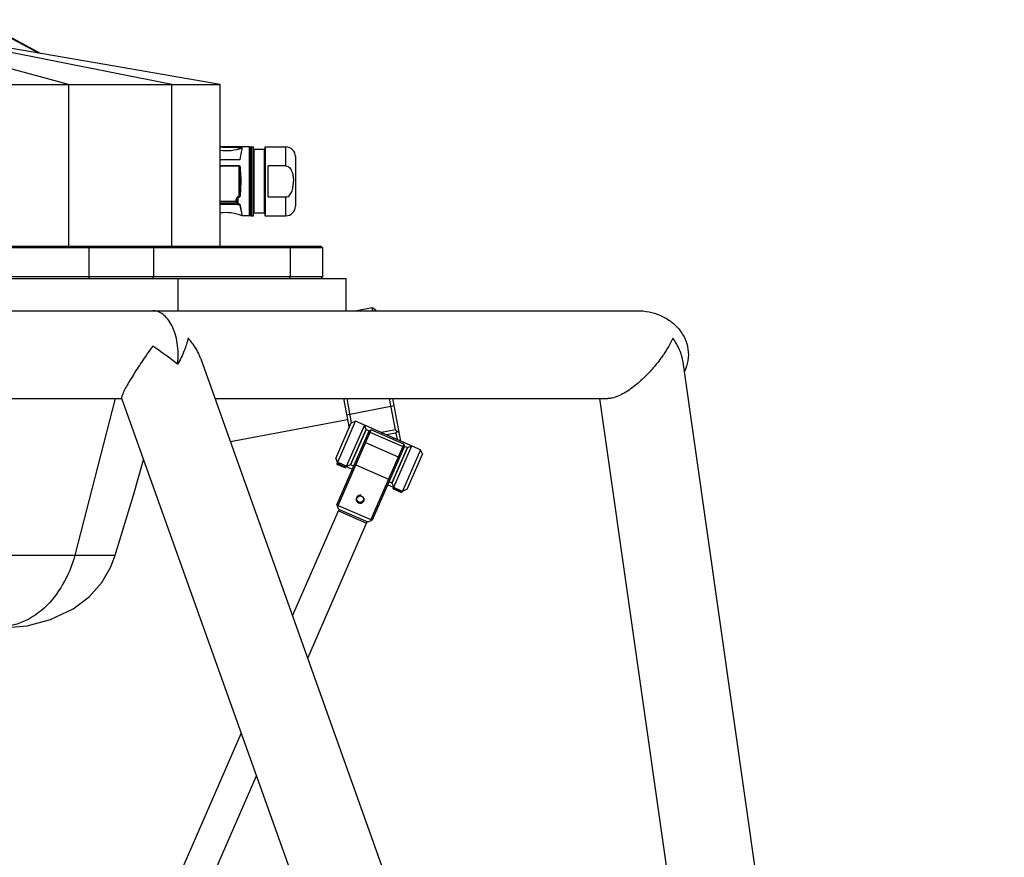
# Model space of a CAD drawing. Header units: millimetres. Extents: x -491 to 2059, y -393 to 795.
# Tile 221 of 256: x 214 to 245, y -77 to -51. Entities that reach past the tile are written whole.
import ezdxf

# ---------------------------------------------------------------- set-up
doc = ezdxf.new("R2010")
doc.units = ezdxf.units.MM
doc.header["$LTSCALE"] = 462.55
doc.layers.get('0').update_dxf_attribs({"linetype": 'CONTINUOUS'})
for name, color, linetype in [('1613603_PBL536', 7, 'CONTINUOUS'), ('2ND_ARM_V2_PITCH_ABL478', 7, 'CONTINUOUS'), ('_0219_COVER_TOP_PBL458', 7, 'CONTINUOUS'), ('_0302_DELTA_BOTTOM_COVER-3T_PBL521', 7, 'CONTINUOUS'), ('A2200202_ABL537', 7, 'CONTINUOUS'), ('A2300201_ABL476', 7, 'CONTINUOUS'), ('DR1SM11A1001_ABL456', 7, 'CONTINUOUS'), ('DR1SM11P1002_PBL534', 7, 'CONTINUOUS'), ('DR1SM11P1003_PBL457', 7, 'CONTINUOUS'), ('E2030201_ABL495', 7, 'CONTINUOUS'), ('M2000103__PBL455', 7, 'CONTINUOUS'), ('M2200201_PBL538', 7, 'CONTINUOUS'), ('M2200301_PBL542', 7, 'CONTINUOUS'), ('M2300101_PBL479', 7, 'CONTINUOUS'), ('M2300201_PBL477', 7, 'CONTINUOUS'), ('M2300301_PBL529', 7, 'CONTINUOUS'), ('SSHH-ST-M3-5_203_PBL480', 7, 'CONTINUOUS'), ('SSHH-ST-M3-5_203_PBL481', 7, 'CONTINUOUS'), ('WFM_0608_06_2_PBL539', 7, 'CONTINUOUS'), ('WFM_0608_06_2_PBL540', 7, 'CONTINUOUS'), ('오른쪽_17_VBL454', 7, 'CONTINUOUS')]:
    doc.layers.add(name, color=color, linetype=linetype)

# ---------------------------------------------------------------- blocks, each defined once
blk = doc.blocks.new('M2000103__PBL455', base_point=(6906.6, 3336.81))
at = {"layer": 'M2000103__PBL455', "color": 7}
for p, q in [((7030.62, 3341.81), (7142.49, 3341.81)), ((7030.62, 3341.31), (7142.99, 3341.31)), ((7142.49, 3341.81), (7142.99, 3341.31)), ((7142.99, 3341.31), (7142.99, 3332.31)), ((7142.99, 3332.31), (7030.62, 3332.31)), ((7142.49, 3331.81), (7142.99, 3332.31))]:
    blk.add_line(p, q, dxfattribs=at)
at = {"layer": 'M2000103__PBL455', "color": 2}
for p, q in [((7070.95, 3341.81), (7070.7, 3341.31)), ((7070.7, 3341.31), (7070.7, 3332.31)), ((7090.45, 3341.81), (7090.7, 3341.31)), ((7090.7, 3341.31), (7090.7, 3332.31)), ((7132.74, 3341.81), (7132.99, 3341.31)), ((7132.99, 3341.31), (7132.99, 3332.31)), ((7070.95, 3331.81), (7070.7, 3332.31)), ((7090.45, 3331.81), (7090.7, 3332.31)), ((7132.74, 3331.81), (7132.99, 3332.31))]:
    blk.add_line(p, q, dxfattribs=at)
blk = doc.blocks.new('DR1SM11P1003_PBL457', base_point=(6940.45, 2958.21))
at = {"layer": 'DR1SM11P1003_PBL457', "color": 7}
for p, q in [((7150.26, 3321.81), (7240.45, 3321.81)), ((7342.2, 2643.75), (7105.38, 3306.83)), ((7353.91, 2610.13), (7254.52, 3305.89)), ((6800.03, 3294.61), (7080.86, 3294.61)), ((7080.82, 3294.73), (7321.15, 2621.81)), ((7109.75, 3294.61), (7231.22, 3294.61)), ((7228.65, 3294.61), (7307.92, 2739.72))]:
    blk.add_line(p, q, dxfattribs=at)
at = {"layer": 'DR1SM11P1003_PBL457', "color": 2}
blk.add_arc((7082.99, 3296.89), 24.66, 41.4514, 41.9062, dxfattribs=at)
at = {"layer": 'DR1SM11P1003_PBL457', "color": 7}
for centre, radius, start, end in [((7233.48, 3207.42), 176.53, 144.1184, 145.1812), ((6955.51, 3116.59), 236.55, 52.9241, 55.2193)]:
    blk.add_arc(centre, radius, start, end, dxfattribs=at)
for points, knots in [([(7098.12, 3305.32), (7098.26, 3306.39), (7098.37, 3308.53), (7098.11, 3311.68), (7097.46, 3314.6), (7096.46, 3317.13), (7095.2, 3319.17), (7093.75, 3320.67), (7092.38, 3321.46), (7091.27, 3321.76), (7090.72, 3321.81), (7090.45, 3321.81)], [0, 0, 0, 0, 0.160882, 0.320862, 0.471613, 0.607466, 0.726168, 0.828489, 0.917767, 0.959363, 1, 1, 1, 1]), ([(7240.45, 3321.81), (7241.63, 3321.81), (7244.01, 3321.58), (7247.43, 3320.53), (7250.56, 3318.79), (7253.21, 3316.38), (7255.17, 3313.37), (7256.21, 3309.92), (7256.18, 3306.32), (7255.45, 3304.03), (7254.94, 3302.97)], [0, 0, 0, 0, 0.125137, 0.250258, 0.375345, 0.500379, 0.625341, 0.750236, 0.875102, 1, 1, 1, 1]), ([(7101.35, 3313.36), (7101.11, 3312.04), (7100.25, 3309.25), (7098.93, 3306.65), (7098.12, 3305.32)], [0, 0, 0, 0, 0.464692, 1, 1, 1, 1]), ([(7104.82, 3308.21), (7104.61, 3308.65), (7103.69, 3310.44), (7102.49, 3312.08), (7101.48, 3313.22)], [0, 0, 0, 0, 0.242739, 1, 1, 1, 1]), ([(7251.35, 3313.36), (7250.98, 3312.51), (7250.08, 3310.75), (7249.04, 3309.07), (7248.45, 3308.21)], [0, 0, 0, 0, 0.471305, 1, 1, 1, 1]), ([(7254.52, 3305.89), (7254.33, 3307.2), (7253.54, 3309.85), (7252.17, 3312.23), (7251.35, 3313.36)], [0, 0, 0, 0, 0.488337, 1, 1, 1, 1]), ([(7088.55, 3308.21), (7088.05, 3307.48), (7087.05, 3306.02), (7085.61, 3303.85), (7084.28, 3301.75), (7083.09, 3299.79), (7082.23, 3298.26), (7081.66, 3297.17), (7081.32, 3296.47), (7081.06, 3295.87), (7080.89, 3295.39), (7080.81, 3295.05), (7080.8, 3294.84), (7080.81, 3294.76), (7080.82, 3294.73)], [0, 0, 0, 0, 0.170953, 0.338639, 0.499227, 0.647985, 0.779036, 0.835789, 0.88548, 0.927246, 0.960373, 0.984469, 0.993217, 1, 1, 1, 1]), ([(7105.38, 3306.83), (7105.34, 3306.95), (7105.17, 3307.41), (7104.97, 3307.87), (7104.82, 3308.21)], [0, 0, 0, 0, 0.248033, 1, 1, 1, 1]), ([(7248.45, 3308.21), (7248.2, 3307.84), (7247.1, 3306.28), (7245.89, 3304.78), (7244.92, 3303.69)], [0, 0, 0, 0, 0.234339, 1, 1, 1, 1]), ([(7244.92, 3303.69), (7243.97, 3302.61), (7242.43, 3301.02), (7240.18, 3299.04), (7238.31, 3297.6), (7236.37, 3296.34), (7234.48, 3295.37), (7232.77, 3294.77), (7231.7, 3294.61), (7231.22, 3294.61)], [0, 0, 0, 0, 0.256526, 0.394544, 0.536813, 0.677791, 0.807454, 0.915771, 1, 1, 1, 1])]:
    blk.add_open_spline(points, degree=3, knots=knots, dxfattribs=at)
blk = doc.blocks.new('DR1SM11P1002_PBL534', base_point=(7065.31, 3326.81))
at = {"layer": 'DR1SM11P1002_PBL534', "color": 7}
for p, q in [((6980.36, 3321.81), (6980.36, 3331.81)), ((6980.36, 3331.81), (7150.26, 3331.81)), ((6994.38, 3321.81), (6994.38, 3331.81)), ((7098.3, 3321.81), (7098.3, 3331.81)), ((7150.26, 3321.81), (7150.26, 3331.81)), ((6986.53, 3321.81), (7150.26, 3321.81))]:
    blk.add_line(p, q, dxfattribs=at)
blk = doc.blocks.new('DR1SM11A1001_ABL456', base_point=(6940.45, 2963.21))
at = {"layer": 'DR1SM11P1002_PBL534'}
blk.add_blockref('DR1SM11P1002_PBL534', (7065.31, 3326.81), dxfattribs=at)
at = {"layer": 'DR1SM11P1003_PBL457'}
blk.add_blockref('DR1SM11P1003_PBL457', (6940.45, 2958.21), dxfattribs=at)
blk = doc.blocks.new('_0219_COVER_TOP_PBL458', base_point=(6909.94, 3376.81))
at = {"layer": '_0219_COVER_TOP_PBL458', "color": 2}
for p, q in [((7064.34, 3391.81), (6989.67, 3411.81)), ((7096.32, 3391.81), (6994.95, 3411.81)), ((7055.15, 3401.48), (7035.6, 3411.81)), ((7064.34, 3391.81), (7064.34, 3341.81)), ((7096.32, 3341.81), (7096.32, 3391.81))]:
    blk.add_line(p, q, dxfattribs=at)
at = {"layer": '_0219_COVER_TOP_PBL458', "color": 7}
for p, q in [((7055.72, 3401.38), (7036.41, 3411.81)), ((6708.55, 3391.81), (7111.32, 3391.81)), ((7111.32, 3341.81), (7111.32, 3391.81))]:
    blk.add_line(p, q, dxfattribs=at)
blk.add_lwpolyline([(7111.32, 3391.81), (7075.62, 3397.96), (7036.55, 3404.68), (6994.95, 3411.81)], dxfattribs=at)
blk = doc.blocks.new('M2300201_PBL477', base_point=(7157.85, 3270.72))
at = {"layer": 'M2300201_PBL477', "color": 7}
for p, q in [((7147.35, 3261.79), (7157.35, 3284.71)), ((7147.81, 3261.59), (7158.01, 3284.97)), ((7157.35, 3284.71), (7158.01, 3284.97)), ((7168.09, 3280.57), (7158.01, 3284.97)), ((7156.29, 3281.04), (7155.69, 3280.9)), ((7156.29, 3281.04), (7166.37, 3276.64)), ((7168.09, 3280.57), (7157.89, 3257.19)), ((7168.35, 3279.91), (7158.35, 3256.99)), ((7168.35, 3279.91), (7168.09, 3280.57)), ((7166.37, 3276.64), (7166.69, 3276.1)), ((7153.29, 3274.16), (7152.78, 3274.24)), ((7153.29, 3274.16), (7163.37, 3269.76)), ((7163.37, 3269.76), (7163.78, 3269.44)), ((7147.35, 3261.79), (7147.87, 3260.48)), ((7147.48, 3261.47), (7147.81, 3261.59)), ((7147.81, 3261.59), (7157.89, 3257.19)), ((7147.87, 3260.48), (7157.03, 3256.48)), ((7157.03, 3256.48), (7158.35, 3256.99)), ((7157.89, 3257.19), (7158.02, 3256.87))]:
    blk.add_line(p, q, dxfattribs=at)
at = {"layer": 'M2300201_PBL477', "color": 2}
for p, q in [((7157.03, 3283.97), (7157.66, 3284.17)), ((7167.74, 3279.77), (7157.66, 3284.17)), ((7168.03, 3279.17), (7167.74, 3279.77))]:
    blk.add_line(p, q, dxfattribs=at)
at = {"layer": 'M2300201_PBL477', "color": 7}
blk.add_circle((7154.65, 3263.52), 1.02, dxfattribs=at)
at = {"layer": 'M2300201_PBL477', "color": 134}
blk.add_arc((7154.65, 3263.52), 1.25, 75, 15, dxfattribs=at)
blk = doc.blocks.new('M2300301_PBL529', base_point=(7080.45, 3093.51))
at = {"layer": 'M2300301_PBL529', "color": 7}
for p, q in [((7133.72, 3227.48), (7147.88, 3259.93)), ((7147.88, 3259.93), (7156.62, 3256.11)), ((7147.9, 3259.92), (7148.1, 3260.38)), ((7156.6, 3256.12), (7156.8, 3256.58)), ((7138.4, 3214.38), (7156.62, 3256.11)), ((7004.28, 2930.9), (7117.84, 3191.09)), ((7013.02, 2927.08), (7122.52, 3177.98)), ((7004.3, 2930.89), (7004.1, 2930.43)), ((7004.28, 2930.9), (7013.02, 2927.08)), ((7013, 2927.09), (7012.8, 2926.63))]:
    blk.add_line(p, q, dxfattribs=at)
blk = doc.blocks.new('WFM_0608_06_2_PBL539', base_point=(7154.49, 3279.41))
at = {"layer": 'WFM_0608_06_2_PBL539', "color": 7}
for p, q in [((7151.63, 3274.11), (7156.43, 3285.11)), ((7156.43, 3285.11), (7157.35, 3284.71)), ((7157.35, 3284.71), (7157, 3283.91)), ((7152.55, 3273.71), (7151.63, 3274.11))]:
    blk.add_line(p, q, dxfattribs=at)
blk = doc.blocks.new('WFM_0608_06_2_PBL540', base_point=(7166.41, 3274.21))
at = {"layer": 'WFM_0608_06_2_PBL540', "color": 7}
for p, q in [((7169.26, 3279.51), (7164.46, 3268.51)), ((7168, 3279.1), (7168.35, 3279.91)), ((7168.35, 3279.91), (7169.26, 3279.51)), ((7164.46, 3268.51), (7163.55, 3268.91))]:
    blk.add_line(p, q, dxfattribs=at)
blk = doc.blocks.new('A2300201_ABL476', base_point=(7080.45, 3093.51))
at = {"layer": 'M2300201_PBL477'}
blk.add_blockref('M2300201_PBL477', (7157.85, 3270.72), dxfattribs=at)
at = {"layer": 'M2300301_PBL529'}
blk.add_blockref('M2300301_PBL529', (7080.45, 3093.51), dxfattribs=at)
at = {"layer": 'WFM_0608_06_2_PBL539'}
blk.add_blockref('WFM_0608_06_2_PBL539', (7154.49, 3279.41), dxfattribs=at)
at = {"layer": 'WFM_0608_06_2_PBL540'}
blk.add_blockref('WFM_0608_06_2_PBL540', (7166.41, 3274.21), dxfattribs=at)
blk = doc.blocks.new('M2300101_PBL479', base_point=(7160.45, 3276.81))
at = {"layer": 'M2300101_PBL479', "color": 7}
for p, q in [((7147.05, 3276.11), (7151.85, 3287.11)), ((7147.57, 3274.79), (7153.17, 3287.62)), ((7151.85, 3287.11), (7153.17, 3287.62)), ((7173.33, 3278.82), (7153.17, 3287.62)), ((7155.92, 3286.42), (7150.32, 3273.59)), ((7156.43, 3285.11), (7151.63, 3274.11)), ((7156.43, 3285.11), (7155.92, 3286.42)), ((7164.46, 3268.51), (7169.26, 3279.51)), ((7164.98, 3267.19), (7170.58, 3280.02)), ((7173.33, 3278.82), (7167.73, 3265.99)), ((7169.26, 3279.51), (7170.58, 3280.02)), ((7173.85, 3277.51), (7173.33, 3278.82)), ((7147.05, 3276.11), (7147.57, 3274.79)), ((7173.85, 3277.51), (7169.05, 3266.51)), ((7151.63, 3274.11), (7150.32, 3273.59)), ((7150.32, 3273.59), (7152.15, 3272.79)), ((7163.15, 3267.99), (7167.73, 3265.99)), ((7164.46, 3268.51), (7164.98, 3267.19)), ((7169.05, 3266.51), (7167.73, 3265.99))]:
    blk.add_line(p, q, dxfattribs=at)
at = {"layer": 'M2300101_PBL479', "color": 2}
for p, q in [((7161.22, 3283.57), (7161.42, 3284.02)), ((7164.88, 3281.97), (7165.08, 3282.42))]:
    blk.add_line(p, q, dxfattribs=at)
at = {"layer": 'M2300101_PBL479', "color": 134}
blk.add_open_spline([(7150.32, 3273.59), (7150.32, 3273.59), (7150.3, 3273.61), (7150.19, 3273.69), (7150.01, 3273.8), (7149.78, 3273.95), (7149.51, 3274.1), (7149.18, 3274.27), (7148.85, 3274.41), (7148.5, 3274.54), (7148.2, 3274.64), (7147.93, 3274.71), (7147.73, 3274.76), (7147.59, 3274.79), (7147.57, 3274.79), (7147.57, 3274.79)], degree=3, dxfattribs=at)
blk = doc.blocks.new('SSHH-ST-M3-5_203_PBL480', base_point=(7148.88, 3274))
at = {"layer": 'SSHH-ST-M3-5_203_PBL480', "color": 7}
for p, q in [((7147.57, 3274.79), (7147.45, 3274.52)), ((7147.55, 3274.25), (7147.45, 3274.52)), ((7150.2, 3273.32), (7147.45, 3274.52)), ((7149.93, 3273.21), (7147.55, 3274.25)), ((7149.93, 3273.21), (7150.2, 3273.32)), ((7150.32, 3273.59), (7150.2, 3273.32))]:
    blk.add_line(p, q, dxfattribs=at)
blk = doc.blocks.new('SSHH-ST-M3-5_203_PBL481', base_point=(7166.3, 3266.4))
at = {"layer": 'SSHH-ST-M3-5_203_PBL481', "color": 7}
for p, q in [((7164.98, 3267.19), (7164.86, 3266.92)), ((7164.96, 3266.65), (7164.86, 3266.92)), ((7167.61, 3265.72), (7164.86, 3266.92)), ((7167.35, 3265.61), (7164.96, 3266.65)), ((7167.35, 3265.61), (7167.61, 3265.72)), ((7167.73, 3265.99), (7167.61, 3265.72))]:
    blk.add_line(p, q, dxfattribs=at)
blk = doc.blocks.new('2ND_ARM_V2_PITCH_ABL478', base_point=(7160.45, 3276.62))
at = {"layer": 'M2300101_PBL479'}
blk.add_blockref('M2300101_PBL479', (7160.45, 3276.81), dxfattribs=at)
at = {"layer": 'SSHH-ST-M3-5_203_PBL480'}
blk.add_blockref('SSHH-ST-M3-5_203_PBL480', (7148.88, 3274), dxfattribs=at)
at = {"layer": 'SSHH-ST-M3-5_203_PBL481'}
blk.add_blockref('SSHH-ST-M3-5_203_PBL481', (7166.3, 3266.4), dxfattribs=at)
blk = doc.blocks.new('1613603_PBL536', base_point=(7122.96, 3361.8))
at = {"layer": '1613603_PBL536', "color": 7}
for p, q in [((7120.4, 3372.45), (7111.32, 3372.45)), ((7120.9, 3372.45), (7121.5, 3372.45)), ((7121.6, 3351.25), (7121.6, 3372.35)), ((7125.15, 3372.35), (7125.15, 3351.25)), ((7125.25, 3372.45), (7131.6, 3372.45)), ((7120.6, 3351.35), (7120.6, 3372.25)), ((7125.05, 3371.65), (7121.7, 3371.65)), ((7134.6, 3369.45), (7134.6, 3354.15)), ((7117.37, 3368.52), (7111.32, 3368.52)), ((7126.1, 3356.98), (7126.1, 3366.61)), ((7131.6, 3366.61), (7126.1, 3366.61)), ((7117.57, 3361.8), (7117.76, 3361.8)), ((7133.96, 3361.8), (7133.96, 3361.84)), ((7126.1, 3356.98), (7131.6, 3356.98)), ((7120.4, 3351.15), (7118.14, 3351.15)), ((7120.9, 3351.15), (7121.5, 3351.15)), ((7125.05, 3351.95), (7121.7, 3351.95)), ((7125.25, 3351.15), (7131.6, 3351.15))]:
    blk.add_line(p, q, dxfattribs=at)
at = {"layer": '1613603_PBL536', "color": 2}
for p, q in [((7120.4, 3351.15), (7120.4, 3372.45)), ((7120.9, 3372.45), (7120.9, 3351.15)), ((7121.5, 3351.15), (7121.5, 3372.45)), ((7125.25, 3372.45), (7125.25, 3351.15)), ((7131.6, 3366.61), (7131.6, 3372.45)), ((7121.7, 3371.65), (7121.7, 3351.95)), ((7125.05, 3351.95), (7125.05, 3371.65)), ((7117.19, 3366.65), (7111.32, 3366.65)), ((7117.19, 3366.56), (7111.32, 3366.56)), ((7117.19, 3356.94), (7117.19, 3366.65)), ((7117.38, 3365.89), (7117.38, 3357.7)), ((7111.32, 3355.72), (7116.22, 3355.72)), ((7111.32, 3355.22), (7116.23, 3355.22)), ((7116.22, 3355.72), (7116.41, 3355.68)), ((7116.36, 3356.48), (7116.55, 3356.44)), ((7116.55, 3355.26), (7116.55, 3356.44)), ((7116.73, 3354.81), (7116.74, 3354.84)), ((7116.74, 3357.03), (7116.74, 3354.84)), ((7116.74, 3357.03), (7117.19, 3357.03)), ((7116.74, 3356.94), (7117.19, 3356.94)), ((7117.46, 3354.59), (7117.47, 3354.6)), ((7131.6, 3351.15), (7131.6, 3356.98)), ((7118.14, 3351.15), (7118.12, 3351.25)), ((7118.14, 3351.15), (7118.12, 3351.25))]:
    blk.add_line(p, q, dxfattribs=at)
at = {"layer": '1613603_PBL536', "color": 7}
for centre, radius, start, end in [((7100.32, 2785.17), 587.27, 88.2693, 88.92604), ((7120.4, 3372.25), 0.2, 0, 90), ((7120.9, 3372.15), 0.3, 90, 180), ((7121.5, 3372.35), 0.1, 0, 90), ((7125.25, 3372.35), 0.1, 90, 180), ((7131.6, 3369.45), 3, 0, 90), ((7113.34, 3384.87), 13.54, 261.4071, 290.3651), ((7121.7, 3371.75), 0.1, 180, 270), ((7125.05, 3371.75), 0.1, 270, 360), ((7073.47, 3364.2), 43.78, 348.7744, 349.7945), ((7131.6, 3354.15), 3, 270, 360), ((7113.1, 3339.15), 13, 67.5544, 97.8557), ((7120.4, 3351.35), 0.2, 270, 360), ((7120.9, 3351.45), 0.3, 180, 270), ((7121.5, 3351.25), 0.1, 270, 360), ((7121.7, 3351.85), 0.1, 90, 180), ((7125.05, 3351.85), 0.1, 0, 90), ((7125.25, 3351.25), 0.1, 180, 270)]:
    blk.add_arc(centre, radius, start, end, dxfattribs=at)
at = {"layer": '1613603_PBL536', "color": 2}
for centre, radius, start, end in [((7113.1, 3607.44), 252.27, 269.5965, 270.7245), ((7073.31, 3364.27), 43.75, 348.7285, 349.7447), ((7110.63, 3346.94), 10.01, 55.5262, 55.9185), ((7110.88, 3347.36), 9.75, 54.968, 55.373), ((6991.81, 3328.56), 128.33, 10.1844, 11.7068)]:
    blk.add_arc(centre, radius, start, end, dxfattribs=at)
at = {"layer": '1613603_PBL536', "color": 7}
for points, knots in [([(7118.05, 3372.18), (7118.02, 3372), (7117.81, 3370.77), (7117.58, 3369.55), (7117.37, 3368.52)], [0, 0, 0, 0, 0.146665, 1, 1, 1, 1]), ([(7131.6, 3366.61), (7131.84, 3366.61), (7132.32, 3366.47), (7132.88, 3365.99), (7133.28, 3365.38), (7133.65, 3364.48), (7133.9, 3363.29), (7133.96, 3362.33), (7133.96, 3361.84)], [0, 0, 0, 0, 0.124109, 0.248853, 0.373958, 0.499198, 0.749498, 1, 1, 1, 1]), ([(7131.6, 3356.98), (7131.84, 3356.98), (7132.33, 3357.12), (7132.89, 3357.61), (7133.29, 3358.23), (7133.66, 3359.13), (7133.9, 3360.34), (7133.96, 3361.31), (7133.96, 3361.8)], [0, 0, 0, 0, 0.124089, 0.248829, 0.373933, 0.499176, 0.749487, 1, 1, 1, 1])]:
    blk.add_open_spline(points, degree=3, knots=knots, dxfattribs=at)
at = {"layer": '1613603_PBL536', "color": 2}
for points, knots in [([(7117.58, 3365.97), (7117.57, 3366.04), (7117.54, 3366.29), (7117.39, 3366.65), (7117.19, 3366.65)], [0, 0, 0, 0, 0.258935, 1, 1, 1, 1]), ([(7117.19, 3366.56), (7117.25, 3366.56), (7117.31, 3366.42), (7117.36, 3366.2), (7117.38, 3366.01), (7117.38, 3365.89)], [0, 0, 0, 0, 0.243531, 0.495274, 1, 1, 1, 1]), ([(7117.38, 3365.89), (7117.39, 3365.9), (7117.44, 3365.96), (7117.52, 3365.97), (7117.58, 3365.97)], [0, 0, 0, 0, 0.169934, 1, 1, 1, 1]), ([(7117.38, 3365.89), (7117.41, 3365.57), (7117.53, 3364.2), (7117.57, 3362.83), (7117.57, 3361.8)], [0, 0, 0, 0, 0.241061, 1, 1, 1, 1]), ([(7117.76, 3361.8), (7117.76, 3362.15), (7117.75, 3363.55), (7117.67, 3364.94), (7117.58, 3365.97)], [0, 0, 0, 0, 0.256449, 1, 1, 1, 1]), ([(7117.57, 3361.8), (7117.57, 3361.45), (7117.55, 3360.08), (7117.48, 3358.71), (7117.38, 3357.7)], [0, 0, 0, 0, 0.256447, 1, 1, 1, 1]), ([(7117.58, 3357.62), (7117.61, 3357.96), (7117.72, 3359.34), (7117.76, 3360.74), (7117.76, 3361.8)], [0, 0, 0, 0, 0.241067, 1, 1, 1, 1]), ([(7117.38, 3357.7), (7117.38, 3357.58), (7117.36, 3357.39), (7117.31, 3357.18), (7117.25, 3357.03), (7117.19, 3357.03)], [0, 0, 0, 0, 0.504087, 0.755522, 1, 1, 1, 1]), ([(7117.19, 3356.94), (7117.26, 3356.94), (7117.43, 3357.05), (7117.53, 3357.31), (7117.57, 3357.52), (7117.58, 3357.62)], [0, 0, 0, 0, 0.25663, 0.627984, 1, 1, 1, 1]), ([(7117.38, 3357.7), (7117.39, 3357.69), (7117.44, 3357.64), (7117.52, 3357.63), (7117.58, 3357.62)], [0, 0, 0, 0, 0.169914, 1, 1, 1, 1]), ([(7116.23, 3355.22), (7116.22, 3355.24), (7116.21, 3355.3), (7116.19, 3355.46), (7116.21, 3355.61), (7116.22, 3355.72)], [0, 0, 0, 0, 0.126491, 0.35195, 1, 1, 1, 1]), ([(7116.74, 3357.03), (7116.68, 3357.03), (7116.54, 3356.95), (7116.43, 3356.74), (7116.38, 3356.57), (7116.36, 3356.48)], [0, 0, 0, 0, 0.247414, 0.622798, 1, 1, 1, 1]), ([(7116.36, 3355.11), (7116.4, 3355.06), (7116.47, 3354.98), (7116.59, 3354.88), (7116.68, 3354.82), (7116.73, 3354.81)], [0, 0, 0, 0, 0.398428, 0.665348, 1, 1, 1, 1]), ([(7116.42, 3355.38), (7116.39, 3355.4), (7116.38, 3355.52), (7116.39, 3355.62), (7116.41, 3355.68)], [0, 0, 0, 0, 0.355792, 1, 1, 1, 1]), ([(7116.55, 3356.44), (7116.56, 3356.54), (7116.58, 3356.68), (7116.63, 3356.84), (7116.69, 3356.94), (7116.74, 3356.94)], [0, 0, 0, 0, 0.500164, 0.750967, 1, 1, 1, 1]), ([(7116.74, 3354.84), (7116.7, 3354.85), (7116.66, 3354.95), (7116.6, 3355.08), (7116.57, 3355.19), (7116.55, 3355.26)], [0, 0, 0, 0, 0.28215, 0.537843, 1, 1, 1, 1]), ([(7116.73, 3354.81), (7116.86, 3354.8), (7117.07, 3354.77), (7117.3, 3354.7), (7117.45, 3354.65), (7117.46, 3354.59)], [0, 0, 0, 0, 0.518278, 0.773151, 1, 1, 1, 1]), ([(7117.47, 3354.6), (7117.46, 3354.65), (7117.32, 3354.72), (7117.08, 3354.79), (7116.87, 3354.82), (7116.74, 3354.84)], [0, 0, 0, 0, 0.223321, 0.478382, 1, 1, 1, 1]), ([(7117.46, 3354.59), (7117.51, 3354.34), (7117.6, 3353.86), (7117.72, 3353.18), (7117.82, 3352.59), (7117.91, 3352.1), (7117.96, 3351.75), (7118, 3351.53), (7118.02, 3351.4), (7118.04, 3351.3), (7118.05, 3351.23), (7118.06, 3351.19), (7118.06, 3351.16), (7118.06, 3351.16)], [0, 0, 0, 0, 0.223554, 0.42256, 0.594797, 0.738451, 0.851883, 0.896862, 0.933839, 0.962716, 0.983402, 0.995841, 1, 1, 1, 1])]:
    blk.add_open_spline(points, degree=3, knots=knots, dxfattribs=at)
for points in [[(7111.32, 3354.76), (7113.37, 3354.84), (7115.42, 3354.79), (7117.46, 3354.59)], [(7116.23, 3355.22), (7116.31, 3355.23), (7116.4, 3355.3), (7116.42, 3355.38)], [(7116.29, 3355.19), (7116.37, 3355.19), (7116.46, 3355.26), (7116.48, 3355.34)], [(7116.29, 3355.19), (7116.32, 3355.17), (7116.34, 3355.14), (7116.36, 3355.11)], [(7116.36, 3355.11), (7116.44, 3355.12), (7116.53, 3355.18), (7116.55, 3355.26)], [(7116.55, 3355.26), (7116.53, 3355.29), (7116.51, 3355.32), (7116.48, 3355.34)]]:
    blk.add_open_spline(points, degree=3, dxfattribs=at)
at = {"layer": '1613603_PBL536', "color": 7}
blk.add_open_spline([(7118.06, 3351.16), (7118.09, 3351.15), (7118.11, 3351.14), (7118.14, 3351.15)], degree=3, dxfattribs=at)
blk = doc.blocks.new('E2030201_ABL495', base_point=(7122.96, 3361.8))
at = {"layer": '1613603_PBL536'}
blk.add_blockref('1613603_PBL536', (7122.96, 3361.8), dxfattribs=at)
blk = doc.blocks.new('_0302_DELTA_BOTTOM_COVER-3T_PBL521', base_point=(6994.96, 3282.81))
at = {"layer": '_0302_DELTA_BOTTOM_COVER-3T_PBL521', "color": 7}
for p, q in [((6902.29, 3321.81), (6902.29, 3341.81)), ((6902.29, 3341.81), (7030.62, 3341.81)), ((7030.62, 3331.81), (7030.62, 3341.81)), ((7045.36, 3223.81), (6929.77, 3223.81))]:
    blk.add_line(p, q, dxfattribs=at)
at = {"layer": '_0302_DELTA_BOTTOM_COVER-3T_PBL521', "color": 2}
for p, q in [((6913.79, 3341.81), (6913.79, 3321.81)), ((7014.34, 3331.81), (7014.34, 3341.81)), ((7038.38, 3246.17), (7045.58, 3294.61)), ((7078.82, 3294.61), (7066.36, 3246.17)), ((6904.98, 3246.17), (7066.36, 3246.17)), ((7075.65, 3246.17), (7078.81, 3246.17))]:
    blk.add_line(p, q, dxfattribs=at)
at = {"layer": '_0302_DELTA_BOTTOM_COVER-3T_PBL521', "color": 7}
for points in [[(6902.38, 3294.61), (6902.68, 3282.72), (6903.53, 3264.91), (6904.98, 3246.17)], [(7078.81, 3246.17), (7084.46, 3264.77), (7087.63, 3275.66)], [(6904.98, 3246.17), (6905.35, 3243.69), (6906.38, 3240.03), (6908.41, 3235.8), (6911.5, 3231.73), (6915.5, 3228.26), (6919.92, 3225.8), (6924.69, 3224.32), (6929.77, 3223.81)], [(7045.36, 3223.81), (7051.61, 3224.35), (7058.85, 3226.28), (7065.8, 3229.6), (7070.79, 3233.32), (7074.71, 3237.79), (7077.46, 3242.59), (7078.81, 3246.17)]]:
    blk.add_lwpolyline(points, dxfattribs=at)
at = {"layer": '_0302_DELTA_BOTTOM_COVER-3T_PBL521', "color": 2}
for points, knots in [([(6916.67, 3246.17), (6916.32, 3250.19), (6915, 3266.31), (6913.98, 3282.46), (6913.81, 3294.61)], [0, 0, 0, 0, 0.24915, 1, 1, 1, 1]), ([(6988.8, 3294.61), (6987.85, 3291.31), (6983.51, 3275.27), (6979.86, 3259.06), (6977.11, 3246.17)], [0, 0, 0, 0, 0.206819, 1, 1, 1, 1]), ([(7007.65, 3246.17), (7008.47, 3250.57), (7011.54, 3266.74), (7014.77, 3282.88), (7017.26, 3294.61)], [0, 0, 0, 0, 0.271843, 1, 1, 1, 1]), ([(6916.67, 3246.17), (6916.82, 3244.48), (6917.5, 3240.43), (6919.31, 3234.11), (6922.5, 3227.68), (6926.56, 3224.6), (6928.75, 3224.07)], [0, 0, 0, 0, 0.192988, 0.464354, 0.744463, 1, 1, 1, 1]), ([(6969.1, 3226.49), (6970.24, 3227.82), (6972.16, 3231.05), (6974.9, 3237.64), (6976.4, 3242.83), (6977.11, 3246.17)], [0, 0, 0, 0, 0.246129, 0.521423, 1, 1, 1, 1]), ([(7038.38, 3246.17), (7038.15, 3244.64), (7037.57, 3241.67), (7036.25, 3236.77), (7034.33, 3231.82), (7031.52, 3227.35), (7028.02, 3224.43), (7025.3, 3223.81), (7024.06, 3223.81)], [0, 0, 0, 0, 0.162729, 0.318445, 0.533626, 0.718179, 0.869307, 1, 1, 1, 1]), ([(7066.36, 3246.17), (7065.54, 3243), (7062.99, 3237.07), (7057.34, 3229.58), (7049.79, 3224.75), (7044.07, 3223.81), (7041.31, 3223.81)], [0, 0, 0, 0, 0.272649, 0.530368, 0.770255, 1, 1, 1, 1]), ([(7066.36, 3246.17), (7067.28, 3246.16), (7070.39, 3246.18), (7073.5, 3246.17), (7075.7, 3246.17)], [0, 0, 0, 0, 0.295279, 1, 1, 1, 1]), ([(6964.46, 3223.81), (6964.87, 3223.81), (6966.7, 3224.1), (6968.18, 3225.42), (6969.1, 3226.49)], [0, 0, 0, 0, 0.228495, 1, 1, 1, 1])]:
    blk.add_open_spline(points, degree=3, knots=knots, dxfattribs=at)
blk.add_open_spline([(6928.75, 3224.07), (6929.46, 3223.9), (6930.2, 3223.81), (6930.93, 3223.81)], degree=3, dxfattribs=at)
blk = doc.blocks.new('M2200201_PBL538', base_point=(7158.31, 3302.11))
at = {"layer": 'M2200201_PBL538', "color": 7}
for p, q in [((7158.34, 3322.72), (7153.55, 3321.81)), ((7158.52, 3321.81), (7158.34, 3322.72)), ((7159.51, 3321.93), (7158.34, 3322.72)), ((7159.53, 3321.81), (7159.51, 3321.93)), ((7149.43, 3294.61), (7151.16, 3285.52)), ((7150.45, 3294.61), (7151.87, 3287.11)), ((7165.52, 3284.95), (7163.68, 3294.61)), ((7167.19, 3281.5), (7164.7, 3294.61)), ((7165.52, 3284.95), (7161.18, 3284.13)), ((7165.7, 3283.97), (7166.05, 3284.55)), ((7165.7, 3283.97), (7162.8, 3283.42)), ((7165.7, 3283.97), (7166.08, 3281.99))]:
    blk.add_line(p, q, dxfattribs=at)
at = {"layer": 'M2200201_PBL538', "color": 2}
blk.add_line((7150.37, 3289.65), (7165.11, 3292.45), dxfattribs=at)
at = {"layer": 'M2200201_PBL538', "color": 7}
for centre, radius, start, end in [((7178, 3301.17), 20.46, 232.4197, 234.2762), ((7179.17, 3305.06), 24.34, 237.3898, 239.1499)]:
    blk.add_arc(centre, radius, start, end, dxfattribs=at)
blk = doc.blocks.new('M2200301_PBL542', base_point=(7132.58, 3284.75))
at = {"layer": 'M2200301_PBL542', "color": 7}
blk.add_line((7114.5, 3281.31), (7150.65, 3288.18), dxfattribs=at)
blk = doc.blocks.new('A2200202_ABL537', base_point=(7140.84, 3302.02))
at = {"layer": 'M2200201_PBL538'}
blk.add_blockref('M2200201_PBL538', (7158.31, 3302.11), dxfattribs=at)
at = {"layer": 'M2200301_PBL542'}
blk.add_blockref('M2200301_PBL542', (7132.58, 3284.75), dxfattribs=at)
blk = doc.blocks.new('오른쪽_17_VBL454', base_point=(6940.45, 3003.21))
at = {"layer": '2ND_ARM_V2_PITCH_ABL478'}
blk.add_blockref('2ND_ARM_V2_PITCH_ABL478', (7160.45, 3276.62), dxfattribs=at)
at = {"layer": '_0219_COVER_TOP_PBL458'}
blk.add_blockref('_0219_COVER_TOP_PBL458', (6909.94, 3376.81), dxfattribs=at)
at = {"layer": '_0302_DELTA_BOTTOM_COVER-3T_PBL521'}
blk.add_blockref('_0302_DELTA_BOTTOM_COVER-3T_PBL521', (6994.96, 3282.81), dxfattribs=at)
at = {"layer": 'A2200202_ABL537'}
blk.add_blockref('A2200202_ABL537', (7140.84, 3302.02), dxfattribs=at)
at = {"layer": 'A2300201_ABL476'}
blk.add_blockref('A2300201_ABL476', (7080.45, 3093.51), dxfattribs=at)
at = {"layer": 'DR1SM11A1001_ABL456'}
blk.add_blockref('DR1SM11A1001_ABL456', (6940.45, 2963.21), dxfattribs=at)
at = {"layer": 'E2030201_ABL495'}
blk.add_blockref('E2030201_ABL495', (7122.96, 3361.8), dxfattribs=at)
at = {"layer": 'M2000103__PBL455'}
blk.add_blockref('M2000103__PBL455', (6906.6, 3336.81), dxfattribs=at)
blk = doc.blocks.new('W1')
at = {"layer": '오른쪽_17_VBL454'}
blk.add_blockref('오른쪽_17_VBL454', (6940.4488, 3003.2116), dxfattribs=at)

msp = doc.modelspace()

# ---------------------------------------------------------------- block references
at = {"xscale": 0.1, "yscale": 0.1, "zscale": 0.1}
msp.add_blockref('W1', (-490.832, -392.534), dxfattribs=at)

doc.saveas('drawing.dxf')
